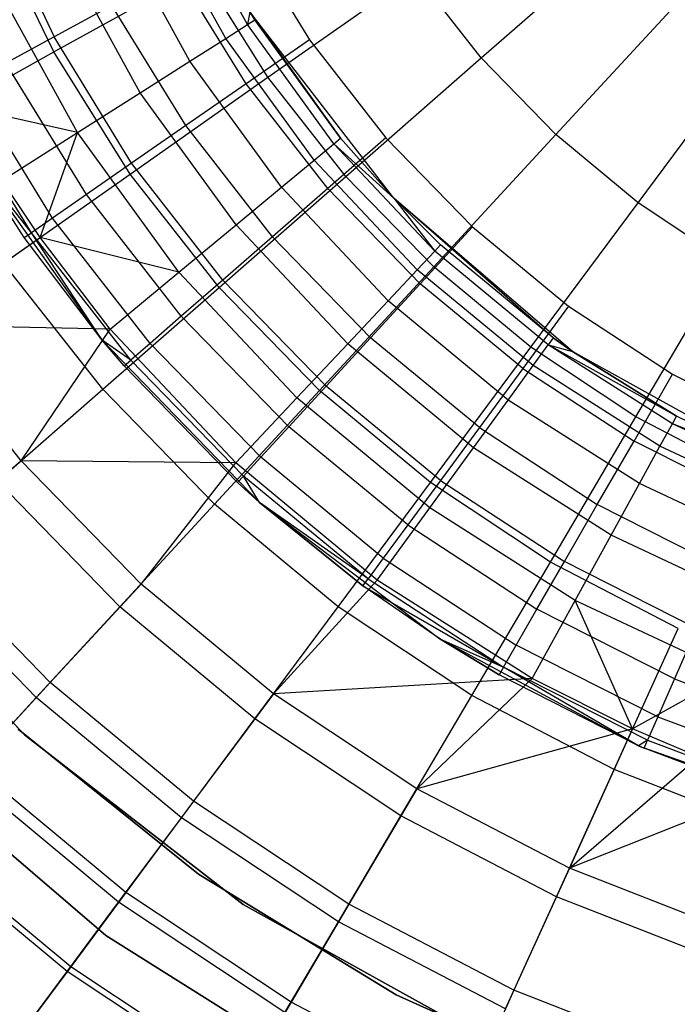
# Model space of a CAD drawing. Extents: x 0.1 to 16.1, y -7 to 7.
# Tile 10 of 68: x 6.3 to 7.3, y -2.3 to -0.9. Entities that reach past the tile are written whole.
import ezdxf

# ---------------------------------------------------------------- set-up
doc = ezdxf.new("R2010")
doc.units = 0
doc.header["$LTSCALE"] = 2.54
doc.layers.get('0').update_dxf_attribs({"color": 13, "linetype": 'CONTINUOUS'})

# ---------------------------------------------------------------- blocks, each defined once
blk = doc.blocks.new('DROPS_WOOD_E_PM_STL')
at = {"color": 0}
for p, q in [((6.6553, -0.9042, 8.7278), (6.5532, -0.7185, 8.7278)), ((6.6553, -0.9042, 8.7278), (6.5532, -0.7185, 8.7278)), ((6.2856, -0.7288, 15.9239), (6.3767, -0.9218, 15.9239)), ((6.2856, -0.7288, 15.9239), (6.3767, -0.9218, 15.9239)), ((6.624, -0.924, 8.5026), (6.5197, -0.7342, 8.5026)), ((6.624, -0.924, 8.5026), (6.5197, -0.7342, 8.5026)), ((6.3765, -0.9436, 2.8255), (6.2859, -0.7572, 2.8255)), ((6.3765, -0.9436, 2.8255), (6.2859, -0.7572, 2.8255)), ((6.5723, -0.9568, 8.2829), (6.4643, -0.7603, 8.2829)), ((6.5723, -0.9568, 8.2829), (6.4643, -0.7603, 8.2829)), ((6.6509, -0.7734, 16.033), (6.7446, -0.9259, 16.033)), ((6.6509, -0.7734, 16.033), (6.7446, -0.9259, 16.033)), ((6.9918, -0.9522, 2.5009), (7.1973, -0.7723, 2.379)), ((6.9918, -0.9522, 2.5009), (7.1973, -0.7723, 2.379)), ((6.5008, -1.0022, 8.071), (6.3876, -0.7964, 8.071)), ((6.5008, -1.0022, 8.071), (6.3876, -0.7964, 8.071)), ((6.3765, -0.9436, 2.8255), (6.5885, -0.8262, 2.6502)), ((6.3765, -0.9436, 2.8255), (6.5885, -0.8262, 2.6502)), ((6.6532, -0.9893, 16.0205), (6.553, -0.8264, 16.0205)), ((6.6532, -0.9893, 16.0205), (6.553, -0.8264, 16.0205)), ((6.6847, -0.98, 2.6502), (6.5885, -0.8262, 2.6502)), ((6.6847, -0.98, 2.6502), (6.5885, -0.8262, 2.6502)), ((6.6847, -0.98, 2.6502), (6.8968, -0.8311, 2.5009)), ((6.6847, -0.98, 2.6502), (6.8968, -0.8311, 2.5009)), ((6.9918, -0.9522, 2.5009), (6.8968, -0.8311, 2.5009)), ((6.9918, -0.9522, 2.5009), (6.8968, -0.8311, 2.5009)), ((6.4103, -1.0597, 7.8696), (6.2906, -0.842, 7.8696)), ((6.4103, -1.0597, 7.8696), (6.2906, -0.842, 7.8696)), ((7.0992, -1.0625, 2.5009), (7.2844, -0.8618, 2.379)), ((7.0992, -1.0625, 2.5009), (7.2844, -0.8618, 2.379)), ((6.4601, -0.8767, 15.9835), (6.3767, -0.9218, 15.9239)), ((6.4601, -0.8767, 15.9835), (6.3767, -0.9218, 15.9239)), ((6.5663, -1.0495, 15.9835), (6.4601, -0.8767, 15.9835)), ((6.5663, -1.0495, 15.9835), (6.4601, -0.8767, 15.9835)), ((6.6585, -0.886, 8.9556), (6.6553, -0.9042, 8.7278)), ((6.6585, -0.886, 8.9556), (6.6553, -0.9042, 8.7278)), ((6.6658, -0.8975, 8.9556), (6.6585, -0.886, 8.9556)), ((6.866, -1.154, 10.1681), (6.6585, -0.886, 10.1681)), ((6.6585, -0.886, 10.1681), (6.7894, -1.0677, 8.9556)), ((6.6585, -0.886, 10.1681), (6.7894, -1.0677, 8.9556)), ((6.6585, -0.886, 10.1681), (6.6658, -0.8975, 8.9556)), ((6.6585, -0.886, 10.1681), (6.6658, -0.8975, 8.9556)), ((6.6658, -0.8975, 8.9556), (6.6585, -0.886, 8.9556)), ((6.866, -1.154, 10.1681), (6.6585, -0.886, 10.1681)), ((6.624, -0.924, 8.5026), (6.6553, -0.9042, 8.7278)), ((6.624, -0.924, 8.5026), (6.6553, -0.9042, 8.7278)), ((6.6553, -0.9042, 8.7278), (6.6658, -0.8975, 8.9556)), ((6.6553, -0.9042, 8.7278), (6.6658, -0.8975, 8.9556)), ((6.7798, -1.0756, 8.7278), (6.6553, -0.9042, 8.7278)), ((6.7798, -1.0756, 8.7278), (6.6553, -0.9042, 8.7278)), ((6.7894, -1.0677, 8.9556), (6.6658, -0.8975, 8.9556)), ((6.7894, -1.0677, 8.9556), (6.6658, -0.8975, 8.9556)), ((6.3767, -0.9218, 15.9239), (6.307, -0.9595, 15.8447)), ((6.3767, -0.9218, 15.9239), (6.307, -0.9595, 15.8447)), ((6.4884, -1.1036, 15.9239), (6.3767, -0.9218, 15.9239)), ((6.4884, -1.1036, 15.9239), (6.3767, -0.9218, 15.9239)), ((6.5723, -0.9568, 8.2829), (6.624, -0.924, 8.5026)), ((6.5723, -0.9568, 8.2829), (6.624, -0.924, 8.5026)), ((6.7513, -1.0992, 8.5026), (6.624, -0.924, 8.5026)), ((6.7513, -1.0992, 8.5026), (6.624, -0.924, 8.5026)), ((6.7446, -0.9259, 16.033), (6.6532, -0.9893, 16.0205)), ((6.7446, -0.9259, 16.033), (6.6532, -0.9893, 16.0205)), ((6.7446, -0.9259, 16.033), (6.8546, -1.0672, 16.033)), ((6.7446, -0.9259, 16.033), (6.8546, -1.0672, 16.033)), ((6.1815, -1.0516, 3.0249), (6.3765, -0.9436, 2.8255)), ((6.1815, -1.0516, 3.0249), (6.3765, -0.9436, 2.8255)), ((6.4865, -1.1193, 2.8255), (6.3765, -0.9436, 2.8255)), ((6.4865, -1.1193, 2.8255), (6.3765, -0.9436, 2.8255)), ((7.2177, -1.1607, 2.5009), (7.3806, -0.9415, 2.379)), ((7.2177, -1.1607, 2.5009), (7.3806, -0.9415, 2.379)), ((6.4234, -1.1487, 15.8447), (6.307, -0.9595, 15.8447)), ((6.4234, -1.1487, 15.8447), (6.307, -0.9595, 15.8447)), ((6.5008, -1.0022, 8.071), (6.5723, -0.9568, 8.2829)), ((6.5008, -1.0022, 8.071), (6.5723, -0.9568, 8.2829)), ((6.7041, -1.1382, 8.2829), (6.5723, -0.9568, 8.2829)), ((6.7041, -1.1382, 8.2829), (6.5723, -0.9568, 8.2829)), ((6.7968, -1.1228, 2.6502), (6.9918, -0.9522, 2.5009)), ((6.7968, -1.1228, 2.6502), (6.9918, -0.9522, 2.5009)), ((7.0992, -1.0625, 2.5009), (6.9918, -0.9522, 2.5009)), ((7.0992, -1.0625, 2.5009), (6.9918, -0.9522, 2.5009)), ((6.3744, -1.1826, 15.7499), (6.2547, -0.9878, 15.7499)), ((6.3744, -1.1826, 15.7499), (6.2547, -0.9878, 15.7499)), ((6.4865, -1.1193, 2.8255), (6.6847, -0.98, 2.6502)), ((6.4865, -1.1193, 2.8255), (6.6847, -0.98, 2.6502)), ((6.6532, -0.9893, 16.0205), (6.5663, -1.0495, 15.9835)), ((6.6532, -0.9893, 16.0205), (6.5663, -1.0495, 15.9835)), ((6.7707, -1.1403, 16.0205), (6.6532, -0.9893, 16.0205)), ((6.7707, -1.1403, 16.0205), (6.6532, -0.9893, 16.0205)), ((6.7968, -1.1228, 2.6502), (6.6847, -0.98, 2.6502)), ((6.7968, -1.1228, 2.6502), (6.6847, -0.98, 2.6502)), ((6.344, -1.2037, 15.6443), (6.2221, -1.0054, 15.6443)), ((6.344, -1.2037, 15.6443), (6.2221, -1.0054, 15.6443)), ((6.4103, -1.0597, 7.8696), (6.5008, -1.0022, 8.071)), ((6.4103, -1.0597, 7.8696), (6.5008, -1.0022, 8.071)), ((6.6388, -1.1922, 8.071), (6.5008, -1.0022, 8.071)), ((6.6388, -1.1922, 8.071), (6.5008, -1.0022, 8.071)), ((6.4103, -1.0597, 7.8696), (6.2377, -1.0205, 7.681)), ((6.4103, -1.0597, 7.8696), (6.2377, -1.0205, 7.681)), ((6.3018, -1.1285, 7.681), (6.4103, -1.0597, 7.8696)), ((6.3018, -1.1285, 7.681), (6.4103, -1.0597, 7.8696)), ((6.3566, -1.2105, 7.681), (6.4103, -1.0597, 7.8696)), ((6.3566, -1.2105, 7.681), (6.4103, -1.0597, 7.8696)), ((6.5562, -1.2606, 7.8696), (6.4103, -1.0597, 7.8696)), ((6.5562, -1.2606, 7.8696), (6.4103, -1.0597, 7.8696)), ((6.5663, -1.0495, 15.9835), (6.4884, -1.1036, 15.9239)), ((6.5663, -1.0495, 15.9835), (6.4884, -1.1036, 15.9239)), ((6.691, -1.2097, 15.9835), (6.5663, -1.0495, 15.9835)), ((6.691, -1.2097, 15.9835), (6.5663, -1.0495, 15.9835)), ((6.9234, -1.2528, 2.6502), (7.0992, -1.0625, 2.5009)), ((6.9234, -1.2528, 2.6502), (7.0992, -1.0625, 2.5009)), ((7.2177, -1.1607, 2.5009), (7.0992, -1.0625, 2.5009)), ((7.2177, -1.1607, 2.5009), (7.0992, -1.0625, 2.5009)), ((6.7513, -1.0992, 8.5026), (6.7798, -1.0756, 8.7278)), ((6.7513, -1.0992, 8.5026), (6.7798, -1.0756, 8.7278)), ((6.8546, -1.0672, 16.033), (6.7707, -1.1403, 16.0205)), ((6.8546, -1.0672, 16.033), (6.7707, -1.1403, 16.0205)), ((6.7798, -1.0756, 8.7278), (6.7894, -1.0677, 8.9556)), ((6.7798, -1.0756, 8.7278), (6.7894, -1.0677, 8.9556)), ((6.9249, -1.2301, 8.7278), (6.7798, -1.0756, 8.7278)), ((6.9249, -1.2301, 8.7278), (6.7798, -1.0756, 8.7278)), ((6.866, -1.154, 8.9556), (6.7798, -1.0756, 8.7278)), ((6.866, -1.154, 8.9556), (6.7798, -1.0756, 8.7278)), ((6.866, -1.154, 8.9556), (6.7894, -1.0677, 8.9556)), ((6.866, -1.154, 10.1681), (6.7894, -1.0677, 8.9556)), ((6.866, -1.154, 8.9556), (6.7894, -1.0677, 8.9556)), ((6.866, -1.154, 10.1681), (6.7894, -1.0677, 8.9556)), ((6.8546, -1.0672, 16.033), (6.9794, -1.1955, 16.033)), ((6.8546, -1.0672, 16.033), (6.9794, -1.1955, 16.033)), ((6.3337, -1.2108, 15.533), (6.2578, -1.0933, 9.533)), ((6.2578, -1.0933, 9.533), (6.446, -1.3586, 9.533)), ((6.3337, -1.2108, 15.533), (6.2578, -1.0933, 9.533)), ((6.3337, -1.2108, 15.533), (6.2578, -1.0933, 15.533)), ((6.2578, -1.0933, 9.533), (6.446, -1.3586, 9.533)), ((6.3337, -1.2108, 15.533), (6.2578, -1.0933, 15.533)), ((6.344, -1.2037, 15.6443), (6.2578, -1.0933, 15.533)), ((6.344, -1.2037, 15.6443), (6.2578, -1.0933, 15.533)), ((6.4884, -1.1036, 15.9239), (6.4234, -1.1487, 15.8447)), ((6.4884, -1.1036, 15.9239), (6.4234, -1.1487, 15.8447)), ((6.6195, -1.272, 15.9239), (6.4884, -1.1036, 15.9239)), ((6.6195, -1.272, 15.9239), (6.4884, -1.1036, 15.9239)), ((6.7041, -1.1382, 8.2829), (6.7513, -1.0992, 8.5026)), ((6.7041, -1.1382, 8.2829), (6.7513, -1.0992, 8.5026)), ((6.8995, -1.2571, 8.5026), (6.7513, -1.0992, 8.5026)), ((6.8995, -1.2571, 8.5026), (6.7513, -1.0992, 8.5026)), ((6.304, -1.2475, 3.0249), (6.4865, -1.1193, 2.8255)), ((6.304, -1.2475, 3.0249), (6.4865, -1.1193, 2.8255)), ((6.6145, -1.2824, 2.8255), (6.4865, -1.1193, 2.8255)), ((6.6145, -1.2824, 2.8255), (6.4865, -1.1193, 2.8255)), ((6.3566, -1.2105, 7.681), (6.3018, -1.1285, 7.681)), ((6.3566, -1.2105, 7.681), (6.3018, -1.1285, 7.681)), ((6.6145, -1.2824, 2.8255), (6.7968, -1.1228, 2.6502)), ((6.6145, -1.2824, 2.8255), (6.7968, -1.1228, 2.6502)), ((6.9234, -1.2528, 2.6502), (6.7968, -1.1228, 2.6502)), ((6.9234, -1.2528, 2.6502), (6.7968, -1.1228, 2.6502)), ((6.6388, -1.1922, 8.071), (6.7041, -1.1382, 8.2829)), ((6.6388, -1.1922, 8.071), (6.7041, -1.1382, 8.2829)), ((6.7707, -1.1403, 16.0205), (6.691, -1.2097, 15.9835)), ((6.7707, -1.1403, 16.0205), (6.691, -1.2097, 15.9835)), ((6.8576, -1.3017, 8.2829), (6.7041, -1.1382, 8.2829)), ((6.8576, -1.3017, 8.2829), (6.7041, -1.1382, 8.2829)), ((6.7707, -1.1403, 16.0205), (6.9041, -1.2774, 16.0205)), ((6.7707, -1.1403, 16.0205), (6.9041, -1.2774, 16.0205)), ((6.4234, -1.1487, 15.8447), (6.3744, -1.1826, 15.7499)), ((6.4234, -1.1487, 15.8447), (6.3744, -1.1826, 15.7499)), ((6.5598, -1.3239, 15.8447), (6.4234, -1.1487, 15.8447)), ((6.5598, -1.3239, 15.8447), (6.4234, -1.1487, 15.8447)), ((6.9334, -1.221, 8.9556), (6.866, -1.154, 8.9556)), ((6.866, -1.154, 8.9556), (6.9249, -1.2301, 8.7278)), ((6.866, -1.154, 8.9556), (6.9249, -1.2301, 8.7278)), ((6.866, -1.154, 8.9556), (6.866, -1.154, 10.1681)), ((6.9334, -1.221, 8.9556), (6.866, -1.154, 8.9556)), ((6.9334, -1.221, 8.9556), (6.866, -1.154, 10.1681)), ((6.866, -1.154, 8.9556), (6.866, -1.154, 10.1681)), ((6.9334, -1.221, 8.9556), (6.866, -1.154, 10.1681)), ((7.0955, -1.3551, 8.9556), (6.866, -1.154, 10.1681)), ((7.0955, -1.3551, 8.9556), (6.866, -1.154, 10.1681)), ((7.1231, -1.3748, 10.1681), (6.866, -1.154, 10.1681)), ((7.1231, -1.3748, 10.1681), (6.866, -1.154, 10.1681)), ((7.0632, -1.3687, 2.6502), (7.2177, -1.1607, 2.5009)), ((7.0632, -1.3687, 2.6502), (7.2177, -1.1607, 2.5009)), ((7.3459, -1.2458, 2.5009), (7.2177, -1.1607, 2.5009)), ((7.3459, -1.2458, 2.5009), (7.2177, -1.1607, 2.5009)), ((6.3744, -1.1826, 15.7499), (6.344, -1.2037, 15.6443)), ((6.3744, -1.1826, 15.7499), (6.344, -1.2037, 15.6443)), ((6.5149, -1.3631, 15.7499), (6.3744, -1.1826, 15.7499)), ((6.5149, -1.3631, 15.7499), (6.3744, -1.1826, 15.7499)), ((6.3337, -1.2108, 15.533), (6.344, -1.2037, 15.6443)), ((6.3337, -1.2108, 15.533), (6.344, -1.2037, 15.6443)), ((6.446, -1.3586, 15.533), (6.344, -1.2037, 15.6443)), ((6.446, -1.3586, 15.533), (6.344, -1.2037, 15.6443)), ((6.487, -1.3874, 15.6443), (6.344, -1.2037, 15.6443)), ((6.487, -1.3874, 15.6443), (6.344, -1.2037, 15.6443)), ((6.5562, -1.2606, 7.8696), (6.6388, -1.1922, 8.071)), ((6.5562, -1.2606, 7.8696), (6.6388, -1.1922, 8.071)), ((6.7996, -1.3635, 8.071), (6.6388, -1.1922, 8.071)), ((6.7996, -1.3635, 8.071), (6.6388, -1.1922, 8.071)), ((6.9794, -1.1955, 16.033), (6.9041, -1.2774, 16.0205)), ((6.9794, -1.1955, 16.033), (6.9041, -1.2774, 16.0205)), ((6.9794, -1.1955, 16.033), (7.1176, -1.3094, 16.033)), ((6.9794, -1.1955, 16.033), (7.1176, -1.3094, 16.033)), ((6.1762, -1.3372, 7.3652), (6.3566, -1.2105, 7.681)), ((6.1762, -1.3372, 7.3652), (6.3566, -1.2105, 7.681)), ((6.446, -1.3586, 9.533), (6.3337, -1.2108, 15.533)), ((6.446, -1.3586, 15.533), (6.3337, -1.2108, 15.533)), ((6.446, -1.3586, 9.533), (6.3337, -1.2108, 15.533)), ((6.446, -1.3586, 15.533), (6.3337, -1.2108, 15.533)), ((6.4573, -1.3424, 7.681), (6.3566, -1.2105, 7.681)), ((6.4573, -1.3424, 7.681), (6.3566, -1.2105, 7.681)), ((6.5562, -1.2606, 7.8696), (6.3566, -1.2105, 7.681)), ((6.5562, -1.2606, 7.8696), (6.3566, -1.2105, 7.681)), ((6.691, -1.2097, 15.9835), (6.6195, -1.272, 15.9239)), ((6.691, -1.2097, 15.9835), (6.6195, -1.272, 15.9239)), ((6.691, -1.2097, 15.9835), (6.8325, -1.3552, 15.9835)), ((6.691, -1.2097, 15.9835), (6.8325, -1.3552, 15.9835)), ((6.8995, -1.2571, 8.5026), (6.9249, -1.2301, 8.7278)), ((6.8995, -1.2571, 8.5026), (6.9249, -1.2301, 8.7278)), ((6.9249, -1.2301, 8.7278), (6.9334, -1.221, 8.9556)), ((6.9249, -1.2301, 8.7278), (6.9334, -1.221, 8.9556)), ((7.0882, -1.3651, 8.7278), (6.9249, -1.2301, 8.7278)), ((7.0882, -1.3651, 8.7278), (6.9249, -1.2301, 8.7278)), ((7.0955, -1.3551, 8.9556), (6.9334, -1.221, 8.9556)), ((7.0955, -1.3551, 8.9556), (6.9334, -1.221, 8.9556)), ((7.2144, -1.469, 2.6502), (7.3459, -1.2458, 2.5009)), ((7.2144, -1.469, 2.6502), (7.3459, -1.2458, 2.5009)), ((6.4467, -1.4292, 3.0249), (6.304, -1.2475, 3.0249)), ((6.4467, -1.4292, 3.0249), (6.304, -1.2475, 3.0249)), ((6.4573, -1.3424, 7.681), (6.5562, -1.2606, 7.8696)), ((6.4573, -1.3424, 7.681), (6.5562, -1.2606, 7.8696)), ((6.7262, -1.4416, 7.8696), (6.5562, -1.2606, 7.8696)), ((6.7262, -1.4416, 7.8696), (6.5562, -1.2606, 7.8696)), ((6.7591, -1.4309, 2.8255), (6.9234, -1.2528, 2.6502)), ((6.7591, -1.4309, 2.8255), (6.9234, -1.2528, 2.6502)), ((6.8576, -1.3017, 8.2829), (6.8995, -1.2571, 8.5026)), ((6.8576, -1.3017, 8.2829), (6.8995, -1.2571, 8.5026)), ((7.0664, -1.3951, 8.5026), (6.8995, -1.2571, 8.5026)), ((7.0664, -1.3951, 8.5026), (6.8995, -1.2571, 8.5026)), ((7.0632, -1.3687, 2.6502), (6.9234, -1.2528, 2.6502)), ((7.0632, -1.3687, 2.6502), (6.9234, -1.2528, 2.6502)), ((6.6195, -1.272, 15.9239), (6.5598, -1.3239, 15.8447)), ((6.6195, -1.272, 15.9239), (6.5598, -1.3239, 15.8447)), ((6.6195, -1.272, 15.9239), (6.7683, -1.4249, 15.9239)), ((6.6195, -1.272, 15.9239), (6.7683, -1.4249, 15.9239)), ((6.4467, -1.4292, 3.0249), (6.6145, -1.2824, 2.8255)), ((6.4467, -1.4292, 3.0249), (6.6145, -1.2824, 2.8255)), ((6.7591, -1.4309, 2.8255), (6.6145, -1.2824, 2.8255)), ((6.7591, -1.4309, 2.8255), (6.6145, -1.2824, 2.8255)), ((6.9041, -1.2774, 16.0205), (6.8325, -1.3552, 15.9835)), ((6.9041, -1.2774, 16.0205), (6.8325, -1.3552, 15.9835)), ((7.0517, -1.399, 16.0205), (6.9041, -1.2774, 16.0205)), ((7.0517, -1.399, 16.0205), (6.9041, -1.2774, 16.0205)), ((6.7996, -1.3635, 8.071), (6.8576, -1.3017, 8.2829)), ((6.7996, -1.3635, 8.071), (6.8576, -1.3017, 8.2829)), ((7.0304, -1.4446, 8.2829), (6.8576, -1.3017, 8.2829)), ((7.0304, -1.4446, 8.2829), (6.8576, -1.3017, 8.2829)), ((7.1176, -1.3094, 16.033), (7.0517, -1.399, 16.0205)), ((7.1176, -1.3094, 16.033), (7.0517, -1.399, 16.0205)), ((7.1176, -1.3094, 16.033), (7.2675, -1.4073, 16.033)), ((7.1176, -1.3094, 16.033), (7.2675, -1.4073, 16.033)), ((6.5598, -1.3239, 15.8447), (6.5149, -1.3631, 15.7499)), ((6.5598, -1.3239, 15.8447), (6.5149, -1.3631, 15.7499)), ((6.5598, -1.3239, 15.8447), (6.7146, -1.4832, 15.8447)), ((6.5598, -1.3239, 15.8447), (6.7146, -1.4832, 15.8447)), ((6.3291, -1.532, 7.3652), (6.1762, -1.3372, 7.3652)), ((6.3291, -1.532, 7.3652), (6.1762, -1.3372, 7.3652)), ((6.4573, -1.3424, 7.681), (6.1762, -1.3372, 7.3652)), ((6.4573, -1.3424, 7.681), (6.1762, -1.3372, 7.3652)), ((6.3291, -1.532, 7.3652), (6.4573, -1.3424, 7.681)), ((6.3291, -1.532, 7.3652), (6.4573, -1.3424, 7.681)), ((6.6383, -1.5352, 7.681), (6.4573, -1.3424, 7.681)), ((6.6383, -1.5352, 7.681), (6.4573, -1.3424, 7.681)), ((6.4775, -1.3956, 15.533), (6.446, -1.3586, 9.533)), ((6.446, -1.3586, 9.533), (6.6726, -1.5921, 9.533)), ((6.4775, -1.3956, 15.533), (6.446, -1.3586, 9.533)), ((6.4775, -1.3956, 15.533), (6.446, -1.3586, 15.533)), ((6.446, -1.3586, 15.533), (6.446, -1.3586, 9.533)), ((6.446, -1.3586, 15.533), (6.446, -1.3586, 9.533)), ((6.446, -1.3586, 9.533), (6.6726, -1.5921, 9.533)), ((6.4775, -1.3956, 15.533), (6.446, -1.3586, 15.533)), ((6.487, -1.3874, 15.6443), (6.446, -1.3586, 15.533)), ((6.487, -1.3874, 15.6443), (6.446, -1.3586, 15.533)), ((6.8325, -1.3552, 15.9835), (6.7683, -1.4249, 15.9239)), ((6.8325, -1.3552, 15.9835), (6.7683, -1.4249, 15.9239)), ((6.9891, -1.4842, 15.9835), (6.8325, -1.3552, 15.9835)), ((6.9891, -1.4842, 15.9835), (6.8325, -1.3552, 15.9835)), ((7.0955, -1.3551, 8.9556), (7.0882, -1.3651, 8.7278)), ((7.0955, -1.3551, 8.9556), (7.0882, -1.3651, 8.7278)), ((7.1231, -1.3748, 8.9556), (7.0955, -1.3551, 8.9556)), ((7.0955, -1.3551, 8.9556), (7.1231, -1.3748, 10.1681)), ((7.0955, -1.3551, 8.9556), (7.1231, -1.3748, 10.1681)), ((7.1231, -1.3748, 8.9556), (7.0955, -1.3551, 8.9556)), ((6.5149, -1.3631, 15.7499), (6.487, -1.3874, 15.6443)), ((6.5149, -1.3631, 15.7499), (6.487, -1.3874, 15.6443)), ((6.5149, -1.3631, 15.7499), (6.6743, -1.527, 15.7499)), ((6.5149, -1.3631, 15.7499), (6.6743, -1.527, 15.7499)), ((6.7262, -1.4416, 7.8696), (6.7996, -1.3635, 8.071)), ((6.7262, -1.4416, 7.8696), (6.7996, -1.3635, 8.071)), ((6.9806, -1.5132, 8.071), (6.7996, -1.3635, 8.071)), ((6.9806, -1.5132, 8.071), (6.7996, -1.3635, 8.071)), ((6.9187, -1.5632, 2.8255), (7.0632, -1.3687, 2.6502)), ((6.9187, -1.5632, 2.8255), (7.0632, -1.3687, 2.6502)), ((7.2144, -1.469, 2.6502), (7.0632, -1.3687, 2.6502)), ((7.2144, -1.469, 2.6502), (7.0632, -1.3687, 2.6502)), ((7.0664, -1.3951, 8.5026), (7.0882, -1.3651, 8.7278)), ((7.0664, -1.3951, 8.5026), (7.0882, -1.3651, 8.7278)), ((7.0882, -1.3651, 8.7278), (7.1231, -1.3748, 8.9556)), ((7.2671, -1.4787, 8.7278), (7.0882, -1.3651, 8.7278)), ((7.2671, -1.4787, 8.7278), (7.0882, -1.3651, 8.7278)), ((7.2731, -1.4678, 8.9556), (7.0882, -1.3651, 8.7278)), ((7.2731, -1.4678, 8.9556), (7.0882, -1.3651, 8.7278)), ((7.0882, -1.3651, 8.7278), (7.1231, -1.3748, 8.9556)), ((7.2731, -1.4678, 8.9556), (7.1231, -1.3748, 8.9556)), ((7.4195, -1.5393, 10.1681), (7.1231, -1.3748, 10.1681)), ((7.1231, -1.3748, 10.1681), (7.2731, -1.4678, 8.9556)), ((7.1231, -1.3748, 10.1681), (7.2731, -1.4678, 8.9556)), ((7.1231, -1.3748, 10.1681), (7.1231, -1.3748, 8.9556)), ((7.2731, -1.4678, 8.9556), (7.1231, -1.3748, 8.9556)), ((7.1231, -1.3748, 10.1681), (7.1231, -1.3748, 8.9556)), ((7.4195, -1.5393, 10.1681), (7.1231, -1.3748, 10.1681)), ((6.4775, -1.3956, 15.533), (6.487, -1.3874, 15.6443)), ((6.4775, -1.3956, 15.533), (6.487, -1.3874, 15.6443)), ((6.487, -1.3874, 15.6443), (6.6493, -1.5542, 15.6443)), ((6.487, -1.3874, 15.6443), (6.6493, -1.5542, 15.6443)), ((6.6408, -1.5634, 15.533), (6.4775, -1.3956, 15.533)), ((6.6408, -1.5634, 15.533), (6.4775, -1.3956, 15.533)), ((7.0517, -1.399, 16.0205), (6.9891, -1.4842, 15.9835)), ((7.0517, -1.399, 16.0205), (6.9891, -1.4842, 15.9835)), ((7.0304, -1.4446, 8.2829), (7.0664, -1.3951, 8.5026)), ((7.0304, -1.4446, 8.2829), (7.0664, -1.3951, 8.5026)), ((7.0517, -1.399, 16.0205), (7.2119, -1.5036, 16.0205)), ((7.0517, -1.399, 16.0205), (7.2119, -1.5036, 16.0205)), ((7.2492, -1.5111, 8.5026), (7.0664, -1.3951, 8.5026)), ((7.2492, -1.5111, 8.5026), (7.0664, -1.3951, 8.5026)), ((7.2119, -1.5036, 16.0205), (7.2675, -1.4073, 16.033)), ((7.2119, -1.5036, 16.0205), (7.2675, -1.4073, 16.033)), ((7.2675, -1.4073, 16.033), (7.4272, -1.4881, 16.033)), ((7.2675, -1.4073, 16.033), (7.4272, -1.4881, 16.033)), ((6.2953, -1.5616, 3.2461), (6.4467, -1.4292, 3.0249)), ((6.2953, -1.5616, 3.2461), (6.4467, -1.4292, 3.0249)), ((6.6079, -1.5947, 3.0249), (6.4467, -1.4292, 3.0249)), ((6.6079, -1.5947, 3.0249), (6.4467, -1.4292, 3.0249)), ((6.6079, -1.5947, 3.0249), (6.7591, -1.4309, 2.8255)), ((6.6079, -1.5947, 3.0249), (6.7591, -1.4309, 2.8255)), ((6.7683, -1.4249, 15.9239), (6.7146, -1.4832, 15.8447)), ((6.7683, -1.4249, 15.9239), (6.7146, -1.4832, 15.8447)), ((6.9187, -1.5632, 2.8255), (6.7591, -1.4309, 2.8255)), ((6.9187, -1.5632, 2.8255), (6.7591, -1.4309, 2.8255)), ((6.933, -1.5606, 15.9239), (6.7683, -1.4249, 15.9239)), ((6.933, -1.5606, 15.9239), (6.7683, -1.4249, 15.9239)), ((6.6383, -1.5352, 7.681), (6.7262, -1.4416, 7.8696)), ((6.6383, -1.5352, 7.681), (6.7262, -1.4416, 7.8696)), ((6.9176, -1.5999, 7.8696), (6.7262, -1.4416, 7.8696)), ((6.9176, -1.5999, 7.8696), (6.7262, -1.4416, 7.8696)), ((6.9806, -1.5132, 8.071), (7.0304, -1.4446, 8.2829)), ((6.9806, -1.5132, 8.071), (7.0304, -1.4446, 8.2829)), ((7.2197, -1.5648, 8.2829), (7.0304, -1.4446, 8.2829)), ((7.2197, -1.5648, 8.2829), (7.0304, -1.4446, 8.2829)), ((7.0914, -1.6778, 2.8255), (7.2144, -1.469, 2.6502)), ((7.0914, -1.6778, 2.8255), (7.2144, -1.469, 2.6502)), ((7.3755, -1.5527, 2.6502), (7.2144, -1.469, 2.6502)), ((7.3755, -1.5527, 2.6502), (7.2144, -1.469, 2.6502)), ((7.2671, -1.4787, 8.7278), (7.2731, -1.4678, 8.9556)), ((7.2671, -1.4787, 8.7278), (7.2731, -1.4678, 8.9556)), ((7.4195, -1.5393, 8.9556), (7.2731, -1.4678, 8.9556)), ((7.4195, -1.5393, 10.1681), (7.2731, -1.4678, 8.9556)), ((7.4195, -1.5393, 8.9556), (7.2731, -1.4678, 8.9556)), ((7.4195, -1.5393, 10.1681), (7.2731, -1.4678, 8.9556)), ((6.7146, -1.4832, 15.8447), (6.6743, -1.527, 15.7499)), ((6.7146, -1.4832, 15.8447), (6.6743, -1.527, 15.7499)), ((6.8861, -1.6243, 15.8447), (6.7146, -1.4832, 15.8447)), ((6.8861, -1.6243, 15.8447), (6.7146, -1.4832, 15.8447)), ((6.9891, -1.4842, 15.9835), (6.933, -1.5606, 15.9239)), ((6.9891, -1.4842, 15.9835), (6.933, -1.5606, 15.9239)), ((6.9891, -1.4842, 15.9835), (7.159, -1.5952, 15.9835)), ((6.9891, -1.4842, 15.9835), (7.159, -1.5952, 15.9835)), ((7.2492, -1.5111, 8.5026), (7.2671, -1.4787, 8.7278)), ((7.2492, -1.5111, 8.5026), (7.2671, -1.4787, 8.7278)), ((7.4588, -1.5689, 8.7278), (7.2671, -1.4787, 8.7278)), ((7.4588, -1.5689, 8.7278), (7.2671, -1.4787, 8.7278)), ((7.4195, -1.5393, 8.9556), (7.2671, -1.4787, 8.7278)), ((7.4195, -1.5393, 8.9556), (7.2671, -1.4787, 8.7278)), ((6.9176, -1.5999, 7.8696), (6.9806, -1.5132, 8.071)), ((6.9176, -1.5999, 7.8696), (6.9806, -1.5132, 8.071)), ((7.1789, -1.639, 8.071), (6.9806, -1.5132, 8.071)), ((7.1789, -1.639, 8.071), (6.9806, -1.5132, 8.071)), ((7.159, -1.5952, 15.9835), (7.2119, -1.5036, 16.0205)), ((7.159, -1.5952, 15.9835), (7.2119, -1.5036, 16.0205)), ((7.3825, -1.59, 16.0205), (7.2119, -1.5036, 16.0205)), ((7.3825, -1.59, 16.0205), (7.2119, -1.5036, 16.0205)), ((7.2197, -1.5648, 8.2829), (7.2492, -1.5111, 8.5026)), ((7.2197, -1.5648, 8.2829), (7.2492, -1.5111, 8.5026)), ((7.4452, -1.6033, 8.5026), (7.2492, -1.5111, 8.5026)), ((7.4452, -1.6033, 8.5026), (7.2492, -1.5111, 8.5026)), ((6.6743, -1.527, 15.7499), (6.6493, -1.5542, 15.6443)), ((6.6743, -1.527, 15.7499), (6.6493, -1.5542, 15.6443)), ((6.8508, -1.6723, 15.7499), (6.6743, -1.527, 15.7499)), ((6.8508, -1.6723, 15.7499), (6.6743, -1.527, 15.7499)), ((6.3291, -1.532, 7.3652), (6.1841, -1.6589, 7.0318)), ((6.3291, -1.532, 7.3652), (6.1841, -1.6589, 7.0318)), ((6.5019, -1.7095, 7.3652), (6.3291, -1.532, 7.3652)), ((6.5019, -1.7095, 7.3652), (6.3291, -1.532, 7.3652)), ((6.6383, -1.5352, 7.681), (6.3291, -1.532, 7.3652)), ((6.6383, -1.5352, 7.681), (6.3291, -1.532, 7.3652)), ((6.5019, -1.7095, 7.3652), (6.6383, -1.5352, 7.681)), ((6.5019, -1.7095, 7.3652), (6.6383, -1.5352, 7.681)), ((6.8421, -1.7038, 7.681), (6.6383, -1.5352, 7.681)), ((6.8421, -1.7038, 7.681), (6.6383, -1.5352, 7.681)), ((6.6493, -1.5542, 15.6443), (6.6408, -1.5634, 15.533)), ((6.6493, -1.5542, 15.6443), (6.6408, -1.5634, 15.533)), ((6.6726, -1.5921, 15.533), (6.6493, -1.5542, 15.6443)), ((6.6726, -1.5921, 15.533), (6.6493, -1.5542, 15.6443)), ((6.8289, -1.7021, 15.6443), (6.6493, -1.5542, 15.6443)), ((6.8289, -1.7021, 15.6443), (6.6493, -1.5542, 15.6443)), ((6.4714, -1.7425, 3.2461), (6.2953, -1.5616, 3.2461)), ((6.4714, -1.7425, 3.2461), (6.2953, -1.5616, 3.2461)), ((6.6726, -1.5921, 15.533), (6.6408, -1.5634, 15.533)), ((6.6408, -1.5634, 15.533), (6.6726, -1.5921, 9.533)), ((6.6408, -1.5634, 15.533), (6.6726, -1.5921, 9.533)), ((6.6726, -1.5921, 15.533), (6.6408, -1.5634, 15.533)), ((6.7857, -1.7421, 3.0249), (6.9187, -1.5632, 2.8255)), ((6.7857, -1.7421, 3.0249), (6.9187, -1.5632, 2.8255)), ((6.933, -1.5606, 15.9239), (6.8861, -1.6243, 15.8447)), ((6.933, -1.5606, 15.9239), (6.8861, -1.6243, 15.8447)), ((7.0914, -1.6778, 2.8255), (6.9187, -1.5632, 2.8255)), ((7.0914, -1.6778, 2.8255), (6.9187, -1.5632, 2.8255)), ((6.933, -1.5606, 15.9239), (7.1116, -1.6773, 15.9239)), ((6.933, -1.5606, 15.9239), (7.1116, -1.6773, 15.9239)), ((7.1789, -1.639, 8.071), (7.2197, -1.5648, 8.2829)), ((7.1789, -1.639, 8.071), (7.2197, -1.5648, 8.2829)), ((7.4227, -1.6603, 8.2829), (7.2197, -1.5648, 8.2829)), ((7.4227, -1.6603, 8.2829), (7.2197, -1.5648, 8.2829)), ((6.4714, -1.7425, 3.2461), (6.6079, -1.5947, 3.0249)), ((6.4714, -1.7425, 3.2461), (6.6079, -1.5947, 3.0249)), ((6.7857, -1.7421, 3.0249), (6.6079, -1.5947, 3.0249)), ((6.7857, -1.7421, 3.0249), (6.6079, -1.5947, 3.0249)), ((6.6726, -1.5921, 9.533), (6.6726, -1.5921, 15.533)), ((6.6726, -1.5921, 9.533), (6.6726, -1.5921, 15.533)), ((6.6726, -1.5921, 9.533), (6.8215, -1.7122, 15.533)), ((6.8215, -1.7122, 15.533), (6.6726, -1.5921, 15.533)), ((6.6726, -1.5921, 9.533), (6.8215, -1.7122, 15.533)), ((6.6726, -1.5921, 9.533), (6.9321, -1.7883, 9.533)), ((6.6726, -1.5921, 9.533), (6.9321, -1.7883, 9.533)), ((6.8215, -1.7122, 15.533), (6.6726, -1.5921, 15.533)), ((6.8289, -1.7021, 15.6443), (6.6726, -1.5921, 15.533)), ((6.8289, -1.7021, 15.6443), (6.6726, -1.5921, 15.533)), ((6.8421, -1.7038, 7.681), (6.9176, -1.5999, 7.8696)), ((6.8421, -1.7038, 7.681), (6.9176, -1.5999, 7.8696)), ((7.1273, -1.733, 7.8696), (6.9176, -1.5999, 7.8696)), ((7.1273, -1.733, 7.8696), (6.9176, -1.5999, 7.8696)), ((7.1116, -1.6773, 15.9239), (7.159, -1.5952, 15.9835)), ((7.1116, -1.6773, 15.9239), (7.159, -1.5952, 15.9835)), ((7.3401, -1.6868, 15.9835), (7.159, -1.5952, 15.9835)), ((7.3401, -1.6868, 15.9835), (7.159, -1.5952, 15.9835)), ((6.8861, -1.6243, 15.8447), (6.8508, -1.6723, 15.7499)), ((6.8861, -1.6243, 15.8447), (6.8508, -1.6723, 15.7499)), ((6.8861, -1.6243, 15.8447), (7.072, -1.7458, 15.8447)), ((6.8861, -1.6243, 15.8447), (7.072, -1.7458, 15.8447)), ((6.0606, -1.6376, 213.1031), (6.3342, -1.9267, 213.1031)), ((6.3342, -1.9267, 220.7031), (6.0606, -1.6376, 220.7031)), ((6.3342, -1.9267, 220.7031), (6.0606, -1.6376, 220.7031)), ((6.0606, -1.6376, 213.1031), (6.3342, -1.9267, 213.1031)), ((7.1273, -1.733, 7.8696), (7.1789, -1.639, 8.071)), ((7.1273, -1.733, 7.8696), (7.1789, -1.639, 8.071)), ((7.3915, -1.739, 8.071), (7.1789, -1.639, 8.071)), ((7.3915, -1.739, 8.071), (7.1789, -1.639, 8.071)), ((6.3712, -1.8511, 7.0318), (6.1841, -1.6589, 7.0318)), ((6.3712, -1.8511, 7.0318), (6.1841, -1.6589, 7.0318)), ((6.8508, -1.6723, 15.7499), (6.8289, -1.7021, 15.6443)), ((6.8508, -1.6723, 15.7499), (6.8289, -1.7021, 15.6443)), ((6.8508, -1.6723, 15.7499), (7.0422, -1.7974, 15.7499)), ((6.8508, -1.6723, 15.7499), (7.0422, -1.7974, 15.7499)), ((6.3511, -1.8728, 3.487), (6.1619, -1.6784, 3.487)), ((6.3511, -1.8728, 3.487), (6.1619, -1.6784, 3.487)), ((6.9782, -1.8698, 3.0249), (7.0914, -1.6778, 2.8255)), ((6.9782, -1.8698, 3.0249), (7.0914, -1.6778, 2.8255)), ((7.072, -1.7458, 15.8447), (7.1116, -1.6773, 15.9239)), ((7.072, -1.7458, 15.8447), (7.1116, -1.6773, 15.9239)), ((7.2753, -1.7733, 2.8255), (7.0914, -1.6778, 2.8255)), ((7.2753, -1.7733, 2.8255), (7.0914, -1.6778, 2.8255)), ((7.302, -1.7736, 15.9239), (7.1116, -1.6773, 15.9239)), ((7.302, -1.7736, 15.9239), (7.1116, -1.6773, 15.9239)), ((6.5019, -1.7095, 7.3652), (6.3712, -1.8511, 7.0318)), ((6.5019, -1.7095, 7.3652), (6.3712, -1.8511, 7.0318)), ((6.6926, -1.8675, 7.3652), (6.5019, -1.7095, 7.3652)), ((6.6926, -1.8675, 7.3652), (6.5019, -1.7095, 7.3652)), ((6.6926, -1.8675, 7.3652), (6.8421, -1.7038, 7.681)), ((6.6926, -1.8675, 7.3652), (6.8421, -1.7038, 7.681)), ((6.8215, -1.7122, 15.533), (6.8289, -1.7021, 15.6443)), ((6.8215, -1.7122, 15.533), (6.8289, -1.7021, 15.6443)), ((6.9321, -1.7883, 9.533), (6.8215, -1.7122, 15.533)), ((6.9321, -1.7883, 9.533), (6.8215, -1.7122, 15.533)), ((6.9321, -1.7883, 15.533), (6.8215, -1.7122, 15.533)), ((6.8215, -1.7122, 15.533), (7.0238, -1.8294, 15.6443)), ((6.8215, -1.7122, 15.533), (7.0238, -1.8294, 15.6443)), ((6.9321, -1.7883, 15.533), (6.8215, -1.7122, 15.533)), ((6.8289, -1.7021, 15.6443), (7.0238, -1.8294, 15.6443)), ((6.8289, -1.7021, 15.6443), (7.0238, -1.8294, 15.6443)), ((7.0654, -1.8455, 7.681), (6.8421, -1.7038, 7.681)), ((7.0654, -1.8455, 7.681), (6.8421, -1.7038, 7.681)), ((6.3511, -1.8728, 3.487), (6.4714, -1.7425, 3.2461)), ((6.3511, -1.8728, 3.487), (6.4714, -1.7425, 3.2461)), ((6.6657, -1.9036, 3.2461), (6.4714, -1.7425, 3.2461)), ((6.6657, -1.9036, 3.2461), (6.4714, -1.7425, 3.2461)), ((6.6657, -1.9036, 3.2461), (6.7857, -1.7421, 3.0249)), ((6.6657, -1.9036, 3.2461), (6.7857, -1.7421, 3.0249)), ((6.9782, -1.8698, 3.0249), (6.7857, -1.7421, 3.0249)), ((6.9782, -1.8698, 3.0249), (6.7857, -1.7421, 3.0249)), ((7.0654, -1.8455, 7.681), (7.1273, -1.733, 7.8696)), ((7.0654, -1.8455, 7.681), (7.1273, -1.733, 7.8696)), ((7.2098, -1.9178, 7.681), (7.1273, -1.733, 7.8696)), ((7.352, -1.8387, 7.8696), (7.1273, -1.733, 7.8696)), ((7.2098, -1.9178, 7.681), (7.1273, -1.733, 7.8696)), ((7.352, -1.8387, 7.8696), (7.1273, -1.733, 7.8696)), ((7.0422, -1.7974, 15.7499), (7.072, -1.7458, 15.8447)), ((7.0422, -1.7974, 15.7499), (7.072, -1.7458, 15.8447)), ((7.2702, -1.8461, 15.8447), (7.072, -1.7458, 15.8447)), ((7.2702, -1.8461, 15.8447), (7.072, -1.7458, 15.8447)), ((7.1832, -1.9763, 3.0249), (7.2753, -1.7733, 2.8255)), ((7.1832, -1.9763, 3.0249), (7.2753, -1.7733, 2.8255)), ((7.302, -1.7736, 15.9239), (7.2702, -1.8461, 15.8447)), ((7.302, -1.7736, 15.9239), (7.2702, -1.8461, 15.8447)), ((6.9321, -1.7883, 9.533), (6.9321, -1.7883, 15.533)), ((6.9321, -1.7883, 9.533), (6.9321, -1.7883, 15.533)), ((6.9321, -1.7883, 9.533), (7.0175, -1.8403, 15.533)), ((7.0175, -1.8403, 15.533), (6.9321, -1.7883, 15.533)), ((6.9321, -1.7883, 9.533), (7.0175, -1.8403, 15.533)), ((6.9321, -1.7883, 9.533), (7.2185, -1.9426, 9.533)), ((6.9321, -1.7883, 9.533), (7.2185, -1.9426, 9.533)), ((6.9321, -1.7883, 15.533), (7.0238, -1.8294, 15.6443)), ((6.9321, -1.7883, 15.533), (7.0238, -1.8294, 15.6443)), ((7.0175, -1.8403, 15.533), (6.9321, -1.7883, 15.533)), ((7.0238, -1.8294, 15.6443), (7.0422, -1.7974, 15.7499)), ((7.0238, -1.8294, 15.6443), (7.0422, -1.7974, 15.7499)), ((7.2463, -1.9007, 15.7499), (7.0422, -1.7974, 15.7499)), ((7.2463, -1.9007, 15.7499), (7.0422, -1.7974, 15.7499)), ((7.0238, -1.8294, 15.6443), (7.0175, -1.8403, 15.533)), ((7.0238, -1.8294, 15.6443), (7.0175, -1.8403, 15.533)), ((7.2185, -1.9426, 9.533), (7.0175, -1.8403, 15.533)), ((7.2185, -1.9426, 9.533), (7.0175, -1.8403, 15.533)), ((7.2185, -1.9426, 15.533), (7.0175, -1.8403, 15.533)), ((7.2185, -1.9426, 15.533), (7.0175, -1.8403, 15.533)), ((7.2185, -1.9426, 15.533), (7.0238, -1.8294, 15.6443)), ((7.2185, -1.9426, 15.533), (7.0238, -1.8294, 15.6443)), ((7.2314, -1.9345, 15.6443), (7.0238, -1.8294, 15.6443)), ((7.2314, -1.9345, 15.6443), (7.0238, -1.8294, 15.6443)), ((7.352, -1.8387, 7.8696), (7.2098, -1.9178, 7.681)), ((7.352, -1.8387, 7.8696), (7.2098, -1.9178, 7.681)), ((6.3712, -1.8511, 7.0318), (6.2602, -1.9712, 6.6831)), ((6.3712, -1.8511, 7.0318), (6.2602, -1.9712, 6.6831)), ((6.5776, -2.0222, 7.0318), (6.3712, -1.8511, 7.0318)), ((6.5776, -2.0222, 7.0318), (6.3712, -1.8511, 7.0318)), ((7.0654, -1.8455, 7.681), (6.6926, -1.8675, 7.3652)), ((7.0654, -1.8455, 7.681), (6.6926, -1.8675, 7.3652)), ((6.8989, -2.0044, 7.3652), (7.0654, -1.8455, 7.681)), ((6.8989, -2.0044, 7.3652), (7.0654, -1.8455, 7.681)), ((7.2098, -1.9178, 7.681), (7.0654, -1.8455, 7.681)), ((7.2098, -1.9178, 7.681), (7.0654, -1.8455, 7.681)), ((7.2702, -1.8461, 15.8447), (7.2463, -1.9007, 15.7499)), ((7.2702, -1.8461, 15.8447), (7.2463, -1.9007, 15.7499)), ((7.2702, -1.8461, 15.8447), (7.4782, -1.924, 15.8447)), ((7.2702, -1.8461, 15.8447), (7.4782, -1.924, 15.8447)), ((6.6926, -1.8675, 7.3652), (6.5776, -2.0222, 7.0318)), ((6.6926, -1.8675, 7.3652), (6.5776, -2.0222, 7.0318)), ((6.8989, -2.0044, 7.3652), (6.6926, -1.8675, 7.3652)), ((6.8989, -2.0044, 7.3652), (6.6926, -1.8675, 7.3652)), ((6.8761, -2.0432, 3.2461), (6.9782, -1.8698, 3.0249)), ((6.8761, -2.0432, 3.2461), (6.9782, -1.8698, 3.0249)), ((7.1832, -1.9763, 3.0249), (6.9782, -1.8698, 3.0249)), ((7.1832, -1.9763, 3.0249), (6.9782, -1.8698, 3.0249)), ((6.2484, -1.9841, 3.7448), (6.3511, -1.8728, 3.487)), ((6.2484, -1.9841, 3.7448), (6.3511, -1.8728, 3.487)), ((6.56, -2.0459, 3.487), (6.3511, -1.8728, 3.487)), ((6.56, -2.0459, 3.487), (6.3511, -1.8728, 3.487)), ((6.56, -2.0459, 3.487), (6.6657, -1.9036, 3.2461)), ((6.56, -2.0459, 3.487), (6.6657, -1.9036, 3.2461)), ((6.8761, -2.0432, 3.2461), (6.6657, -1.9036, 3.2461)), ((6.8761, -2.0432, 3.2461), (6.6657, -1.9036, 3.2461)), ((7.2463, -1.9007, 15.7499), (7.2314, -1.9345, 15.6443)), ((7.2463, -1.9007, 15.7499), (7.2314, -1.9345, 15.6443)), ((7.2463, -1.9007, 15.7499), (7.4604, -1.9808, 15.7499)), ((7.2463, -1.9007, 15.7499), (7.4604, -1.9808, 15.7499)), ((6.3252, -1.9185, 213.3831), (6.5849, -2.1272, 213.3831)), ((6.5849, -2.1272, 213.3031), (6.3252, -1.9185, 213.3031)), ((6.3252, -1.9185, 213.3831), (6.5849, -2.1272, 213.3831)), ((6.5849, -2.1272, 213.3031), (6.3252, -1.9185, 213.3031)), ((6.3252, -1.9185, 220.7031), (6.5849, -2.1272, 220.7031)), ((6.3342, -1.9267, 213.1031), (6.6488, -2.1706, 213.1031)), ((6.6488, -2.1706, 220.7031), (6.3342, -1.9267, 220.7031)), ((6.3342, -1.9267, 220.7031), (6.3342, -1.9267, 213.1031)), ((6.3342, -1.9267, 220.7031), (6.3342, -1.9267, 213.1031)), ((6.6488, -2.1706, 220.7031), (6.3342, -1.9267, 220.7031)), ((6.3342, -1.9267, 213.1031), (6.6488, -2.1706, 213.1031)), ((7.2098, -1.9178, 7.681), (6.8989, -2.0044, 7.3652)), ((7.2098, -1.9178, 7.681), (6.8989, -2.0044, 7.3652)), ((7.2098, -1.9178, 7.681), (7.1187, -2.1186, 7.3652)), ((7.2098, -1.9178, 7.681), (7.1187, -2.1186, 7.3652)), ((7.3047, -1.9581, 7.681), (7.2098, -1.9178, 7.681)), ((7.3047, -1.9581, 7.681), (7.2098, -1.9178, 7.681)), ((7.2314, -1.9345, 15.6443), (7.2185, -1.9426, 15.533)), ((7.2314, -1.9345, 15.6443), (7.2185, -1.9426, 15.533)), ((7.2264, -1.946, 15.533), (7.2314, -1.9345, 15.6443)), ((7.2264, -1.946, 15.533), (7.2314, -1.9345, 15.6443)), ((7.2314, -1.9345, 15.6443), (7.4494, -2.0161, 15.6443)), ((7.2314, -1.9345, 15.6443), (7.4494, -2.0161, 15.6443)), ((6.451, -2.2156, 213.1031), (6.139, -1.948, 213.1031)), ((6.139, -1.948, 220.7031), (6.451, -2.2156, 220.7031)), ((6.451, -2.2156, 213.1031), (6.139, -1.948, 213.1031)), ((6.139, -1.948, 220.7031), (6.451, -2.2156, 220.7031)), ((7.2185, -1.9426, 9.533), (7.2185, -1.9426, 15.533)), ((7.2185, -1.9426, 9.533), (7.2185, -1.9426, 15.533)), ((7.2185, -1.9426, 9.533), (7.2264, -1.946, 15.533)), ((7.2264, -1.946, 15.533), (7.2185, -1.9426, 15.533)), ((7.2185, -1.9426, 9.533), (7.2264, -1.946, 15.533)), ((7.2185, -1.9426, 9.533), (7.5252, -2.0513, 9.533)), ((7.2185, -1.9426, 9.533), (7.5252, -2.0513, 9.533)), ((7.2264, -1.946, 15.533), (7.2185, -1.9426, 15.533)), ((7.5252, -2.0513, 9.533), (7.2264, -1.946, 15.533)), ((7.5252, -2.0513, 9.533), (7.2264, -1.946, 15.533)), ((7.4456, -2.0281, 15.533), (7.2264, -1.946, 15.533)), ((7.4456, -2.0281, 15.533), (7.2264, -1.946, 15.533)), ((7.1187, -2.1186, 7.3652), (7.3047, -1.9581, 7.681)), ((7.1187, -2.1186, 7.3652), (7.3047, -1.9581, 7.681)), ((6.4696, -2.1675, 3.7448), (6.2484, -1.9841, 3.7448)), ((6.4696, -2.1675, 3.7448), (6.2484, -1.9841, 3.7448)), ((6.4801, -2.1535, 6.6831), (6.2602, -1.9712, 6.6831)), ((6.4801, -2.1535, 6.6831), (6.2602, -1.9712, 6.6831)), ((7.1001, -2.1596, 3.2461), (7.1832, -1.9763, 3.0249)), ((7.1001, -2.1596, 3.2461), (7.1832, -1.9763, 3.0249)), ((7.3984, -2.0605, 3.0249), (7.1832, -1.9763, 3.0249)), ((7.3984, -2.0605, 3.0249), (7.1832, -1.9763, 3.0249)), ((6.8989, -2.0044, 7.3652), (6.8011, -2.1704, 7.0318)), ((6.8989, -2.0044, 7.3652), (6.8011, -2.1704, 7.0318)), ((7.1187, -2.1186, 7.3652), (6.8989, -2.0044, 7.3652)), ((7.1187, -2.1186, 7.3652), (6.8989, -2.0044, 7.3652)), ((7.4185, -1.9995, 7.681), (7.1187, -2.1186, 7.3652)), ((7.4185, -1.9995, 7.681), (7.1187, -2.1186, 7.3652)), ((6.5776, -2.0222, 7.0318), (6.4801, -2.1535, 6.6831)), ((6.5776, -2.0222, 7.0318), (6.4801, -2.1535, 6.6831)), ((6.8011, -2.1704, 7.0318), (6.5776, -2.0222, 7.0318)), ((6.8011, -2.1704, 7.0318), (6.5776, -2.0222, 7.0318)), ((6.4696, -2.1675, 3.7448), (6.56, -2.0459, 3.487)), ((6.4696, -2.1675, 3.7448), (6.56, -2.0459, 3.487)), ((6.7861, -2.1959, 3.487), (6.56, -2.0459, 3.487)), ((6.7861, -2.1959, 3.487), (6.56, -2.0459, 3.487)), ((6.7861, -2.1959, 3.487), (6.8761, -2.0432, 3.2461)), ((6.7861, -2.1959, 3.487), (6.8761, -2.0432, 3.2461)), ((7.1001, -2.1596, 3.2461), (6.8761, -2.0432, 3.2461)), ((7.1001, -2.1596, 3.2461), (6.8761, -2.0432, 3.2461)), ((6.4006, -2.2604, 6.3217), (6.1699, -2.0691, 6.3217)), ((6.4006, -2.2604, 6.3217), (6.1699, -2.0691, 6.3217)), ((6.3956, -2.2672, 4.0169), (6.1642, -2.0753, 4.0169)), ((6.3956, -2.2672, 4.0169), (6.1642, -2.0753, 4.0169)), ((7.1187, -2.1186, 7.3652), (7.039, -2.2941, 7.0318)), ((7.1187, -2.1186, 7.3652), (7.039, -2.2941, 7.0318)), ((7.3493, -2.2088, 7.3652), (7.1187, -2.1186, 7.3652)), ((7.3493, -2.2088, 7.3652), (7.1187, -2.1186, 7.3652)), ((6.5849, -2.1272, 213.3831), (6.8692, -2.3009, 213.3831)), ((6.8692, -2.3009, 213.3031), (6.5849, -2.1272, 213.3031)), ((6.5849, -2.1272, 213.3831), (6.8692, -2.3009, 213.3831)), ((6.5849, -2.1272, 213.3831), (6.5849, -2.1272, 213.3031)), ((6.8692, -2.3009, 213.3031), (6.5849, -2.1272, 213.3031)), ((6.5849, -2.1272, 213.3831), (6.5849, -2.1272, 213.3031)), ((6.5849, -2.1272, 220.7031), (6.8692, -2.3009, 220.7031)), ((6.4801, -2.1535, 6.6831), (6.4006, -2.2604, 6.3217)), ((6.4801, -2.1535, 6.6831), (6.4006, -2.2604, 6.3217)), ((6.718, -2.3114, 6.6831), (6.4801, -2.1535, 6.6831)), ((6.718, -2.3114, 6.6831), (6.4801, -2.1535, 6.6831)), ((6.3956, -2.2672, 4.0169), (6.4696, -2.1675, 3.7448)), ((6.3956, -2.2672, 4.0169), (6.4696, -2.1675, 3.7448)), ((6.7092, -2.3264, 3.7448), (6.4696, -2.1675, 3.7448)), ((6.7092, -2.3264, 3.7448), (6.4696, -2.1675, 3.7448)), ((7.0268, -2.321, 3.487), (7.1001, -2.1596, 3.2461)), ((7.0268, -2.321, 3.487), (7.1001, -2.1596, 3.2461)), ((7.3352, -2.2515, 3.2461), (7.1001, -2.1596, 3.2461)), ((7.3352, -2.2515, 3.2461), (7.1001, -2.1596, 3.2461)), ((6.6488, -2.1706, 213.1031), (6.9969, -2.3637, 213.1031)), ((6.9969, -2.3637, 220.7031), (6.6488, -2.1706, 220.7031)), ((6.6488, -2.1706, 220.7031), (6.6488, -2.1706, 213.1031)), ((6.6488, -2.1706, 220.7031), (6.6488, -2.1706, 213.1031)), ((6.9969, -2.3637, 220.7031), (6.6488, -2.1706, 220.7031)), ((6.6488, -2.1706, 213.1031), (6.9969, -2.3637, 213.1031)), ((6.8011, -2.1704, 7.0318), (6.718, -2.3114, 6.6831)), ((6.8011, -2.1704, 7.0318), (6.718, -2.3114, 6.6831)), ((7.039, -2.2941, 7.0318), (6.8011, -2.1704, 7.0318)), ((7.039, -2.2941, 7.0318), (6.8011, -2.1704, 7.0318)), ((6.7092, -2.3264, 3.7448), (6.7861, -2.1959, 3.487)), ((6.7092, -2.3264, 3.7448), (6.7861, -2.1959, 3.487)), ((7.0268, -2.321, 3.487), (6.7861, -2.1959, 3.487)), ((7.0268, -2.321, 3.487), (6.7861, -2.1959, 3.487)), ((6.7994, -2.4336, 213.1031), (6.451, -2.2156, 213.1031)), ((6.451, -2.2156, 220.7031), (6.7994, -2.4336, 220.7031)), ((6.451, -2.2156, 213.1031), (6.451, -2.2156, 220.7031)), ((6.7994, -2.4336, 213.1031), (6.451, -2.2156, 213.1031)), ((6.451, -2.2156, 220.7031), (6.7994, -2.4336, 220.7031)), ((6.451, -2.2156, 213.1031), (6.451, -2.2156, 220.7031)), ((6.3387, -2.3437, 4.3004), (6.3956, -2.2672, 4.0169)), ((6.3387, -2.3437, 4.3004), (6.3956, -2.2672, 4.0169)), ((6.4006, -2.2604, 6.3217), (6.3399, -2.3422, 5.9503)), ((6.4006, -2.2604, 6.3217), (6.3399, -2.3422, 5.9503)), ((6.6462, -2.4334, 4.0169), (6.3956, -2.2672, 4.0169)), ((6.6462, -2.4334, 4.0169), (6.3956, -2.2672, 4.0169)), ((6.6504, -2.4261, 6.3217), (6.4006, -2.2604, 6.3217)), ((6.6504, -2.4261, 6.3217), (6.4006, -2.2604, 6.3217)), ((7.039, -2.2941, 7.0318), (6.9714, -2.443, 6.6831)), ((7.039, -2.2941, 7.0318), (6.9714, -2.443, 6.6831)), ((7.2888, -2.3917, 7.0318), (7.039, -2.2941, 7.0318)), ((7.2888, -2.3917, 7.0318), (7.039, -2.2941, 7.0318)), ((6.8692, -2.3009, 213.3831), (7.1734, -2.4368, 213.3831)), ((7.1734, -2.4368, 213.3031), (6.8692, -2.3009, 213.3031)), ((6.8692, -2.3009, 213.3831), (7.1734, -2.4368, 213.3831)), ((6.8692, -2.3009, 213.3831), (6.8692, -2.3009, 213.3031)), ((7.1734, -2.4368, 213.3031), (6.8692, -2.3009, 213.3031)), ((6.8692, -2.3009, 213.3831), (6.8692, -2.3009, 213.3031)), ((6.8692, -2.3009, 220.7031), (7.1734, -2.4368, 220.7031)), ((6.718, -2.3114, 6.6831), (6.6504, -2.4261, 6.3217)), ((6.718, -2.3114, 6.6831), (6.6504, -2.4261, 6.3217)), ((6.9714, -2.443, 6.6831), (6.718, -2.3114, 6.6831)), ((6.9714, -2.443, 6.6831), (6.718, -2.3114, 6.6831))]:
    blk.add_line(p, q, dxfattribs=at)

msp = doc.modelspace()

# ---------------------------------------------------------------- block references
at = {"color": 0}
msp.add_blockref('DROPS_WOOD_E_PM_STL', (0, 0), dxfattribs=at)

doc.saveas('drawing.dxf')
